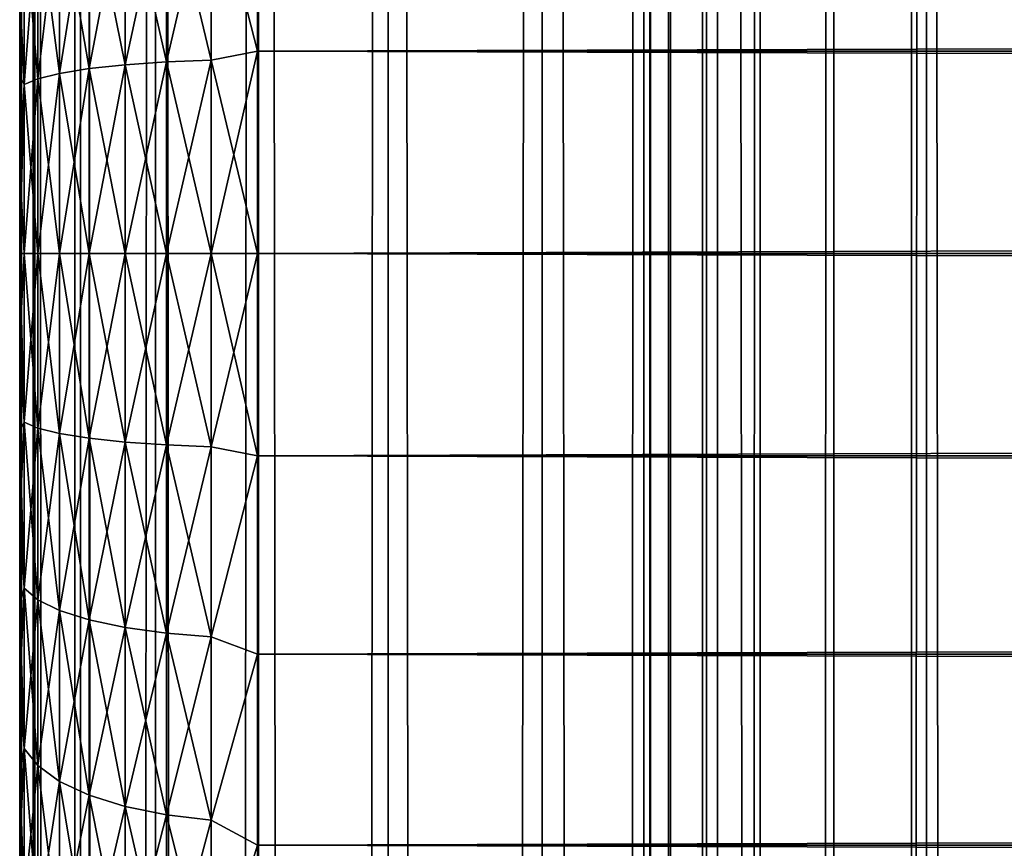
# Model space of a CAD drawing. Extents: x -265 to 265, y 0 to 1307.
# Tile 246 of 256: x -265 to -257, y 1135 to 1142. Entities that reach past the tile are written whole.
import ezdxf

# ---------------------------------------------------------------- set-up
doc = ezdxf.new("R2010")
doc.units = 0
doc.header["$LTSCALE"] = 81.481481
for name, color, linetype in [('10', 7, 'CONTINUOUS'), ('11', 7, 'CONTINUOUS'), ('12', 7, 'CONTINUOUS'), ('13', 7, 'CONTINUOUS'), ('14', 7, 'CONTINUOUS'), ('83', 7, 'CONTINUOUS'), ('84', 7, 'CONTINUOUS')]:
    doc.layers.add(name, color=color, linetype=linetype)

msp = doc.modelspace()

# ---------------------------------------------------------------- linework, layer by layer
at = {"layer": '10', "color": 7, "linetype": 'CONTINUOUS'}
for points in [[(-265, 1142.2319, 17.2399), (-265, 1141.4943, 17.1069), (-265, 1142.2319, 37.7601), (-265, 1142.2319, 17.2399)], [(-265, 1142.2319, 37.7601), (-265, 1141.4943, 17.1069), (-265, 1141.4943, 37.8931), (-265, 1142.2319, 37.7601)], [(-265, 1141.4943, 17.1069), (-265, 1140.749, 17.0267), (-265, 1141.4943, 37.8931), (-265, 1141.4943, 17.1069)], [(-265, 1141.4943, 37.8931), (-265, 1140.749, 17.0267), (-265, 1140.749, 37.9733), (-265, 1141.4943, 37.8931)], [(-265, 1140.749, 17.0267), (-265, 1140, 17), (-265, 1140.749, 37.9733), (-265, 1140.749, 17.0267)], [(-265, 1140.749, 37.9733), (-265, 1140, 17), (-265, 1140, 38), (-265, 1140.749, 37.9733)], [(-265, 1140, 38), (-265, 1140, 17), (-265, 1139.251, 17.0267), (-265, 1140, 38)], [(-265, 1139.251, 37.9733), (-265, 1140, 38), (-265, 1139.251, 17.0267), (-265, 1139.251, 37.9733)], [(-265, 1138.5057, 37.8931), (-265, 1139.251, 37.9733), (-265, 1138.5057, 17.1069), (-265, 1138.5057, 37.8931)], [(-265, 1138.5057, 17.1069), (-265, 1139.251, 37.9733), (-265, 1139.251, 17.0267), (-265, 1138.5057, 17.1069)], [(-265, 1137.7681, 37.7601), (-265, 1138.5057, 37.8931), (-265, 1137.7681, 17.2399), (-265, 1137.7681, 37.7601)], [(-265, 1137.7681, 17.2399), (-265, 1138.5057, 37.8931), (-265, 1138.5057, 17.1069), (-265, 1137.7681, 17.2399)], [(-265, 1137.0419, 37.5747), (-265, 1137.7681, 37.7601), (-265, 1137.0419, 17.4253), (-265, 1137.0419, 37.5747)], [(-265, 1137.0419, 17.4253), (-265, 1137.7681, 37.7601), (-265, 1137.7681, 17.2399), (-265, 1137.0419, 17.4253)], [(-265, 1136.3307, 37.338), (-265, 1137.0419, 37.5747), (-265, 1136.3307, 17.662), (-265, 1136.3307, 37.338)], [(-265, 1136.3307, 17.662), (-265, 1137.0419, 37.5747), (-265, 1137.0419, 17.4253), (-265, 1136.3307, 17.662)], [(-265, 1135.6382, 37.0512), (-265, 1136.3307, 37.338), (-265, 1135.6382, 17.9488), (-265, 1135.6382, 37.0512)], [(-265, 1135.6382, 17.9488), (-265, 1136.3307, 37.338), (-265, 1136.3307, 17.662), (-265, 1135.6382, 17.9488)], [(-265, 1134.9679, 36.7156), (-265, 1135.6382, 37.0512), (-265, 1134.9679, 18.2844), (-265, 1134.9679, 36.7156)], [(-265, 1134.9679, 18.2844), (-265, 1135.6382, 37.0512), (-265, 1135.6382, 17.9488), (-265, 1134.9679, 18.2844)]]:
    msp.add_3dface(points, dxfattribs=at)
at = {"layer": '11', "color": 7, "linetype": 'CONTINUOUS'}
for points in [[(-263, 1143.3725, 39.5365), (-263, 1141.7021, 39.8836), (263, 1143.3725, 39.5365), (-263, 1143.3725, 39.5365)], [(263, 1143.3725, 39.5365), (-263, 1141.7021, 39.8836), (263, 1141.7021, 39.8836), (263, 1143.3725, 39.5365)], [(-263, 1141.7021, 15.1164), (-263, 1143.3725, 15.4635), (263, 1141.7021, 15.1164), (-263, 1141.7021, 15.1164)], [(263, 1141.7021, 15.1164), (-263, 1143.3725, 15.4635), (263, 1143.3725, 15.4635), (263, 1141.7021, 15.1164)], [(-263, 1141.7021, 39.8836), (-263, 1140, 40), (263, 1141.7021, 39.8836), (-263, 1141.7021, 39.8836)], [(263, 1141.7021, 39.8836), (-263, 1140, 40), (263, 1140, 40), (263, 1141.7021, 39.8836)], [(-263, 1140, 15), (-263, 1141.7021, 15.1164), (263, 1140, 15), (-263, 1140, 15)], [(263, 1140, 15), (-263, 1141.7021, 15.1164), (263, 1141.7021, 15.1164), (263, 1140, 15)]]:
    msp.add_3dface(points, dxfattribs=at)
at = {"layer": '12', "color": 7, "linetype": 'CONTINUOUS'}
for points in [[(263, 1140, 40), (-263, 1140, 40), (-263, 1138.2979, 39.8836), (263, 1140, 40)], [(-263, 1140, 15), (263, 1140, 15), (263, 1138.2979, 15.1164), (-263, 1140, 15)], [(-263, 1138.2979, 15.1164), (-263, 1140, 15), (263, 1138.2979, 15.1164), (-263, 1138.2979, 15.1164)], [(263, 1140, 40), (-263, 1138.2979, 39.8836), (263, 1138.2979, 39.8836), (263, 1140, 40)], [(-263, 1136.6275, 15.4635), (-263, 1138.2979, 15.1164), (263, 1136.6275, 15.4635), (-263, 1136.6275, 15.4635)], [(263, 1136.6275, 15.4635), (-263, 1138.2979, 15.1164), (263, 1138.2979, 15.1164), (263, 1136.6275, 15.4635)], [(-263, 1138.2979, 39.8836), (-263, 1136.6275, 39.5365), (263, 1138.2979, 39.8836), (-263, 1138.2979, 39.8836)], [(263, 1138.2979, 39.8836), (-263, 1136.6275, 39.5365), (263, 1136.6275, 39.5365), (263, 1138.2979, 39.8836)], [(-263, 1135.02, 16.0349), (-263, 1136.6275, 15.4635), (263, 1135.02, 16.0349), (-263, 1135.02, 16.0349)], [(263, 1135.02, 16.0349), (-263, 1136.6275, 15.4635), (263, 1136.6275, 15.4635), (263, 1135.02, 16.0349)], [(-263, 1136.6275, 39.5365), (-263, 1135.02, 38.9651), (263, 1136.6275, 39.5365), (-263, 1136.6275, 39.5365)], [(263, 1136.6275, 39.5365), (-263, 1135.02, 38.9651), (263, 1135.02, 38.9651), (263, 1136.6275, 39.5365)], [(-263, 1133.5052, 16.8198), (-263, 1135.02, 16.0349), (263, 1133.5052, 16.8198), (-263, 1133.5052, 16.8198)], [(263, 1133.5052, 16.8198), (-263, 1135.02, 16.0349), (263, 1135.02, 16.0349), (263, 1133.5052, 16.8198)], [(-263, 1135.02, 38.9651), (-263, 1133.5052, 38.1802), (263, 1135.02, 38.9651), (-263, 1135.02, 38.9651)], [(263, 1135.02, 38.9651), (-263, 1133.5052, 38.1802), (263, 1133.5052, 38.1802), (263, 1135.02, 38.9651)]]:
    msp.add_3dface(points, dxfattribs=at)
at = {"layer": '13', "color": 7, "linetype": 'CONTINUOUS'}
for points in [[(-263, 1141.7021, 39.8836), (-263, 1143.3725, 39.5365), (-263.3902, 1143.2253, 39.537), (-263, 1141.7021, 39.8836)], [(-263, 1143.3725, 15.4635), (-263, 1141.7021, 15.1164), (-263.3902, 1143.2253, 15.463), (-263, 1143.3725, 15.4635)], [(-264.1118, 1141.5875, 15.4415), (-264.415, 1143.0834, 15.9926), (-264.1118, 1143.1479, 15.7519), (-264.1118, 1141.5875, 15.4415)], [(-264.415, 1143.0834, 39.0074), (-264.415, 1141.555, 39.3115), (-264.1118, 1143.1479, 39.2481), (-264.415, 1143.0834, 39.0074)], [(-264.1118, 1143.1479, 39.2481), (-264.415, 1141.555, 39.3115), (-264.1118, 1141.5875, 39.5585), (-264.1118, 1143.1479, 39.2481)], [(-263.7657, 1141.6117, 15.258), (-264.1118, 1143.1479, 15.7519), (-263.7657, 1143.1958, 15.5731), (-263.7657, 1141.6117, 15.258)], [(-264.1118, 1143.1479, 39.2481), (-264.1118, 1141.5875, 39.5585), (-263.7657, 1143.1958, 39.4269), (-264.1118, 1143.1479, 39.2481)], [(-263.7657, 1143.1958, 39.4269), (-264.1118, 1141.5875, 39.5585), (-263.7657, 1141.6117, 39.742), (-263.7657, 1143.1958, 39.4269)], [(-264.1118, 1141.5875, 15.4415), (-264.1118, 1143.1479, 15.7519), (-263.7657, 1141.6117, 15.258), (-264.1118, 1141.5875, 15.4415)], [(-263.3902, 1141.6266, 15.145), (-263.7657, 1143.1958, 15.5731), (-263.3902, 1143.2253, 15.463), (-263.3902, 1141.6266, 15.145)], [(-263.7657, 1143.1958, 39.4269), (-263.7657, 1141.6117, 39.742), (-263.3902, 1143.2253, 39.537), (-263.7657, 1143.1958, 39.4269)], [(-263.3902, 1143.2253, 39.537), (-263.7657, 1141.6117, 39.742), (-263.3902, 1141.6266, 39.855), (-263.3902, 1143.2253, 39.537)], [(-263.7657, 1141.6117, 15.258), (-263.7657, 1143.1958, 15.5731), (-263.3902, 1141.6266, 15.145), (-263.7657, 1141.6117, 15.258)], [(-263, 1141.7021, 39.8836), (-263.3902, 1143.2253, 39.537), (-263.3902, 1141.6266, 39.855), (-263, 1141.7021, 39.8836)], [(-263, 1141.7021, 15.1164), (-263.3902, 1141.6266, 15.145), (-263.3902, 1143.2253, 15.463), (-263, 1141.7021, 15.1164)], [(-264.415, 1141.555, 15.6885), (-264.6638, 1143.0048, 16.2858), (-264.415, 1143.0834, 15.9926), (-264.415, 1141.555, 15.6885)], [(-264.6638, 1143.0048, 38.7142), (-264.6638, 1141.5154, 39.0105), (-264.415, 1143.0834, 39.0074), (-264.6638, 1143.0048, 38.7142)], [(-264.415, 1143.0834, 39.0074), (-264.6638, 1141.5154, 39.0105), (-264.415, 1141.555, 39.3115), (-264.415, 1143.0834, 39.0074)], [(-264.415, 1141.555, 15.6885), (-264.415, 1143.0834, 15.9926), (-264.1118, 1141.5875, 15.4415), (-264.415, 1141.555, 15.6885)], [(-264.6638, 1141.5154, 15.9895), (-264.8485, 1142.9152, 16.6202), (-264.6638, 1143.0048, 16.2858), (-264.6638, 1141.5154, 15.9895)], [(-264.8485, 1142.9152, 38.3798), (-264.8485, 1141.4702, 38.6672), (-264.6638, 1143.0048, 38.7142), (-264.8485, 1142.9152, 38.3798)], [(-264.6638, 1143.0048, 38.7142), (-264.8485, 1141.4702, 38.6672), (-264.6638, 1141.5154, 39.0105), (-264.6638, 1143.0048, 38.7142)], [(-264.6638, 1141.5154, 15.9895), (-264.6638, 1143.0048, 16.2858), (-264.415, 1141.555, 15.6885), (-264.6638, 1141.5154, 15.9895)], [(-264.8485, 1141.4702, 16.3328), (-264.962, 1142.818, 16.9831), (-264.8485, 1142.9152, 16.6202), (-264.8485, 1141.4702, 16.3328)], [(-264.962, 1142.818, 38.0169), (-264.962, 1141.4212, 38.2947), (-264.8485, 1142.9152, 38.3798), (-264.962, 1142.818, 38.0169)], [(-264.8485, 1142.9152, 38.3798), (-264.962, 1141.4212, 38.2947), (-264.8485, 1141.4702, 38.6672), (-264.8485, 1142.9152, 38.3798)], [(-264.8485, 1141.4702, 16.3328), (-264.8485, 1142.9152, 16.6202), (-264.6638, 1141.5154, 15.9895), (-264.8485, 1141.4702, 16.3328)], [(-264.962, 1141.4212, 16.7053), (-265, 1142.2319, 17.2399), (-264.962, 1142.818, 16.9831), (-264.962, 1141.4212, 16.7053)], [(-265, 1142.2319, 37.7601), (-265, 1141.4943, 37.8931), (-264.962, 1142.818, 38.0169), (-265, 1142.2319, 37.7601)], [(-264.962, 1142.818, 38.0169), (-265, 1141.4943, 37.8931), (-264.962, 1141.4212, 38.2947), (-264.962, 1142.818, 38.0169)], [(-264.962, 1141.4212, 16.7053), (-264.962, 1142.818, 16.9831), (-264.8485, 1141.4702, 16.3328), (-264.962, 1141.4212, 16.7053)], [(-265, 1141.4943, 17.1069), (-265, 1142.2319, 17.2399), (-264.962, 1141.4212, 16.7053), (-265, 1141.4943, 17.1069)], [(-263, 1140, 40), (-263, 1141.7021, 39.8836), (-263.3902, 1140, 39.9616), (-263, 1140, 40)], [(-263.3902, 1140, 39.9616), (-263, 1141.7021, 39.8836), (-263.3902, 1141.6266, 39.855), (-263.3902, 1140, 39.9616)], [(-263, 1141.7021, 15.1164), (-263, 1140, 15), (-263.3902, 1141.6266, 15.145), (-263, 1141.7021, 15.1164)], [(-264.415, 1140, 39.4134), (-264.1118, 1140, 39.6625), (-264.1118, 1141.5875, 39.5585), (-264.415, 1140, 39.4134)], [(-264.415, 1141.555, 39.3115), (-264.415, 1140, 39.4134), (-264.1118, 1141.5875, 39.5585), (-264.415, 1141.555, 39.3115)], [(-264.1118, 1140, 15.3375), (-264.415, 1141.555, 15.6885), (-264.1118, 1141.5875, 15.4415), (-264.1118, 1140, 15.3375)], [(-264.1118, 1140, 39.6625), (-263.7657, 1140, 39.8476), (-263.7657, 1141.6117, 39.742), (-264.1118, 1140, 39.6625)], [(-264.1118, 1141.5875, 39.5585), (-264.1118, 1140, 39.6625), (-263.7657, 1141.6117, 39.742), (-264.1118, 1141.5875, 39.5585)], [(-263.7657, 1140, 15.1524), (-264.1118, 1141.5875, 15.4415), (-263.7657, 1141.6117, 15.258), (-263.7657, 1140, 15.1524)], [(-263.7657, 1140, 15.1524), (-264.1118, 1140, 15.3375), (-264.1118, 1141.5875, 15.4415), (-263.7657, 1140, 15.1524)], [(-263.7657, 1140, 39.8476), (-263.3902, 1140, 39.9616), (-263.3902, 1141.6266, 39.855), (-263.7657, 1140, 39.8476)], [(-263.7657, 1141.6117, 39.742), (-263.7657, 1140, 39.8476), (-263.3902, 1141.6266, 39.855), (-263.7657, 1141.6117, 39.742)], [(-263.3902, 1140, 15.0384), (-263.7657, 1141.6117, 15.258), (-263.3902, 1141.6266, 15.145), (-263.3902, 1140, 15.0384)], [(-263.3902, 1140, 15.0384), (-263.7657, 1140, 15.1524), (-263.7657, 1141.6117, 15.258), (-263.3902, 1140, 15.0384)], [(-263, 1140, 15), (-263.3902, 1140, 15.0384), (-263.3902, 1141.6266, 15.145), (-263, 1140, 15)], [(-265, 1140.749, 17.0267), (-265, 1141.4943, 17.1069), (-264.962, 1141.4212, 16.7053), (-265, 1140.749, 17.0267)], [(-265, 1141.4943, 37.8931), (-265, 1140.749, 37.9733), (-264.962, 1141.4212, 38.2947), (-265, 1141.4943, 37.8931)], [(-264.8485, 1140, 38.7636), (-264.6638, 1140, 39.1098), (-264.6638, 1141.5154, 39.0105), (-264.8485, 1140, 38.7636)], [(-264.8485, 1141.4702, 38.6672), (-264.8485, 1140, 38.7636), (-264.6638, 1141.5154, 39.0105), (-264.8485, 1141.4702, 38.6672)], [(-264.6638, 1140, 15.8902), (-264.8485, 1141.4702, 16.3328), (-264.6638, 1141.5154, 15.9895), (-264.6638, 1140, 15.8902)], [(-264.6638, 1140, 39.1098), (-264.415, 1140, 39.4134), (-264.415, 1141.555, 39.3115), (-264.6638, 1140, 39.1098)], [(-264.6638, 1141.5154, 39.0105), (-264.6638, 1140, 39.1098), (-264.415, 1141.555, 39.3115), (-264.6638, 1141.5154, 39.0105)], [(-264.415, 1140, 15.5866), (-264.6638, 1141.5154, 15.9895), (-264.415, 1141.555, 15.6885), (-264.415, 1140, 15.5866)], [(-264.415, 1140, 15.5866), (-264.6638, 1140, 15.8902), (-264.6638, 1141.5154, 15.9895), (-264.415, 1140, 15.5866)], [(-264.1118, 1140, 15.3375), (-264.415, 1140, 15.5866), (-264.415, 1141.555, 15.6885), (-264.1118, 1140, 15.3375)], [(-264.962, 1140, 16.6121), (-265, 1140.749, 17.0267), (-264.962, 1141.4212, 16.7053), (-264.962, 1140, 16.6121)], [(-265, 1140.749, 37.9733), (-265, 1140, 38), (-264.962, 1141.4212, 38.2947), (-265, 1140.749, 37.9733)], [(-265, 1140, 38), (-264.962, 1140, 38.3879), (-264.962, 1141.4212, 38.2947), (-265, 1140, 38)], [(-264.962, 1140, 38.3879), (-264.8485, 1140, 38.7636), (-264.8485, 1141.4702, 38.6672), (-264.962, 1140, 38.3879)], [(-264.962, 1141.4212, 38.2947), (-264.962, 1140, 38.3879), (-264.8485, 1141.4702, 38.6672), (-264.962, 1141.4212, 38.2947)], [(-264.8485, 1140, 16.2364), (-264.962, 1141.4212, 16.7053), (-264.8485, 1141.4702, 16.3328), (-264.8485, 1140, 16.2364)], [(-264.8485, 1140, 16.2364), (-264.962, 1140, 16.6121), (-264.962, 1141.4212, 16.7053), (-264.8485, 1140, 16.2364)], [(-264.6638, 1140, 15.8902), (-264.8485, 1140, 16.2364), (-264.8485, 1141.4702, 16.3328), (-264.6638, 1140, 15.8902)], [(-265, 1140, 17), (-265, 1140.749, 17.0267), (-264.962, 1140, 16.6121), (-265, 1140, 17)]]:
    msp.add_3dface(points, dxfattribs=at)
at = {"layer": '14', "color": 7, "linetype": 'CONTINUOUS'}
for points in [[(-265, 1139.251, 17.0267), (-265, 1140, 17), (-264.962, 1138.5788, 16.7053), (-265, 1139.251, 17.0267)], [(-264.962, 1138.5788, 16.7053), (-265, 1140, 17), (-264.962, 1140, 16.6121), (-264.962, 1138.5788, 16.7053)], [(-265, 1140, 38), (-265, 1139.251, 37.9733), (-264.962, 1140, 38.3879), (-265, 1140, 38)], [(-264.962, 1140, 38.3879), (-265, 1139.251, 37.9733), (-264.962, 1138.5788, 38.2947), (-264.962, 1140, 38.3879)], [(-264.962, 1140, 38.3879), (-264.962, 1138.5788, 38.2947), (-264.8485, 1140, 38.7636), (-264.962, 1140, 38.3879)], [(-264.8485, 1140, 38.7636), (-264.962, 1138.5788, 38.2947), (-264.8485, 1138.5298, 38.6672), (-264.8485, 1140, 38.7636)], [(-264.962, 1138.5788, 16.7053), (-264.962, 1140, 16.6121), (-264.8485, 1138.5298, 16.3328), (-264.962, 1138.5788, 16.7053)], [(-264.8485, 1138.5298, 16.3328), (-264.962, 1140, 16.6121), (-264.8485, 1140, 16.2364), (-264.8485, 1138.5298, 16.3328)], [(-264.8485, 1140, 38.7636), (-264.8485, 1138.5298, 38.6672), (-264.6638, 1140, 39.1098), (-264.8485, 1140, 38.7636)], [(-264.6638, 1140, 39.1098), (-264.8485, 1138.5298, 38.6672), (-264.6638, 1138.4846, 39.0105), (-264.6638, 1140, 39.1098)], [(-264.8485, 1138.5298, 16.3328), (-264.8485, 1140, 16.2364), (-264.6638, 1138.4846, 15.9895), (-264.8485, 1138.5298, 16.3328)], [(-264.6638, 1138.4846, 15.9895), (-264.8485, 1140, 16.2364), (-264.6638, 1140, 15.8902), (-264.6638, 1138.4846, 15.9895)], [(-264.6638, 1140, 39.1098), (-264.6638, 1138.4846, 39.0105), (-264.415, 1140, 39.4134), (-264.6638, 1140, 39.1098)], [(-264.415, 1140, 39.4134), (-264.6638, 1138.4846, 39.0105), (-264.415, 1138.445, 39.3115), (-264.415, 1140, 39.4134)], [(-264.6638, 1138.4846, 15.9895), (-264.6638, 1140, 15.8902), (-264.415, 1138.445, 15.6885), (-264.6638, 1138.4846, 15.9895)], [(-264.415, 1138.445, 15.6885), (-264.6638, 1140, 15.8902), (-264.415, 1140, 15.5866), (-264.415, 1138.445, 15.6885)], [(-264.415, 1140, 39.4134), (-264.415, 1138.445, 39.3115), (-264.1118, 1140, 39.6625), (-264.415, 1140, 39.4134)], [(-264.1118, 1140, 39.6625), (-264.415, 1138.445, 39.3115), (-264.1118, 1138.4125, 39.5585), (-264.1118, 1140, 39.6625)], [(-264.415, 1138.445, 15.6885), (-264.415, 1140, 15.5866), (-264.1118, 1138.4125, 15.4415), (-264.415, 1138.445, 15.6885)], [(-264.1118, 1138.4125, 15.4415), (-264.415, 1140, 15.5866), (-264.1118, 1140, 15.3375), (-264.1118, 1138.4125, 15.4415)], [(-264.1118, 1140, 39.6625), (-264.1118, 1138.4125, 39.5585), (-263.7657, 1140, 39.8476), (-264.1118, 1140, 39.6625)], [(-263.7657, 1140, 39.8476), (-264.1118, 1138.4125, 39.5585), (-263.7657, 1138.3883, 39.742), (-263.7657, 1140, 39.8476)], [(-264.1118, 1138.4125, 15.4415), (-264.1118, 1140, 15.3375), (-263.7657, 1138.3883, 15.258), (-264.1118, 1138.4125, 15.4415)], [(-263.7657, 1138.3883, 15.258), (-264.1118, 1140, 15.3375), (-263.7657, 1140, 15.1524), (-263.7657, 1138.3883, 15.258)], [(-263.7657, 1140, 39.8476), (-263.7657, 1138.3883, 39.742), (-263.3902, 1140, 39.9616), (-263.7657, 1140, 39.8476)], [(-263.3902, 1140, 39.9616), (-263.7657, 1138.3883, 39.742), (-263.3902, 1138.3734, 39.855), (-263.3902, 1140, 39.9616)], [(-263.7657, 1138.3883, 15.258), (-263.7657, 1140, 15.1524), (-263.3902, 1138.3734, 15.145), (-263.7657, 1138.3883, 15.258)], [(-263.3902, 1138.3734, 15.145), (-263.7657, 1140, 15.1524), (-263.3902, 1140, 15.0384), (-263.3902, 1138.3734, 15.145)], [(-263, 1138.2979, 39.8836), (-263, 1140, 40), (-263.3902, 1138.3734, 39.855), (-263, 1138.2979, 39.8836)], [(-263, 1140, 40), (-263.3902, 1140, 39.9616), (-263.3902, 1138.3734, 39.855), (-263, 1140, 40)], [(-263, 1140, 15), (-263, 1138.2979, 15.1164), (-263.3902, 1140, 15.0384), (-263, 1140, 15)], [(-263, 1138.2979, 15.1164), (-263.3902, 1138.3734, 15.145), (-263.3902, 1140, 15.0384), (-263, 1138.2979, 15.1164)], [(-265, 1139.251, 37.9733), (-265, 1138.5057, 37.8931), (-264.962, 1138.5788, 38.2947), (-265, 1139.251, 37.9733)], [(-265, 1138.5057, 17.1069), (-265, 1139.251, 17.0267), (-264.962, 1138.5788, 16.7053), (-265, 1138.5057, 17.1069)], [(-265, 1138.5057, 37.8931), (-265, 1137.7681, 37.7601), (-264.962, 1138.5788, 38.2947), (-265, 1138.5057, 37.8931)], [(-264.962, 1138.5788, 38.2947), (-265, 1137.7681, 37.7601), (-264.962, 1137.182, 38.0169), (-264.962, 1138.5788, 38.2947)], [(-264.962, 1137.182, 16.9831), (-265, 1138.5057, 17.1069), (-264.962, 1138.5788, 16.7053), (-264.962, 1137.182, 16.9831)], [(-264.962, 1138.5788, 38.2947), (-264.962, 1137.182, 38.0169), (-264.8485, 1138.5298, 38.6672), (-264.962, 1138.5788, 38.2947)], [(-264.962, 1137.182, 16.9831), (-264.962, 1138.5788, 16.7053), (-264.8485, 1137.0848, 16.6202), (-264.962, 1137.182, 16.9831)], [(-264.8485, 1137.0848, 16.6202), (-264.962, 1138.5788, 16.7053), (-264.8485, 1138.5298, 16.3328), (-264.8485, 1137.0848, 16.6202)], [(-264.8485, 1138.5298, 38.6672), (-264.962, 1137.182, 38.0169), (-264.8485, 1137.0848, 38.3798), (-264.8485, 1138.5298, 38.6672)], [(-264.8485, 1138.5298, 38.6672), (-264.8485, 1137.0848, 38.3798), (-264.6638, 1138.4846, 39.0105), (-264.8485, 1138.5298, 38.6672)], [(-264.8485, 1137.0848, 16.6202), (-264.8485, 1138.5298, 16.3328), (-264.6638, 1136.9952, 16.2858), (-264.8485, 1137.0848, 16.6202)], [(-264.6638, 1136.9952, 16.2858), (-264.8485, 1138.5298, 16.3328), (-264.6638, 1138.4846, 15.9895), (-264.6638, 1136.9952, 16.2858)], [(-265, 1137.7681, 17.2399), (-265, 1138.5057, 17.1069), (-264.962, 1137.182, 16.9831), (-265, 1137.7681, 17.2399)], [(-264.6638, 1138.4846, 39.0105), (-264.8485, 1137.0848, 38.3798), (-264.6638, 1136.9952, 38.7142), (-264.6638, 1138.4846, 39.0105)], [(-264.6638, 1138.4846, 39.0105), (-264.6638, 1136.9952, 38.7142), (-264.415, 1138.445, 39.3115), (-264.6638, 1138.4846, 39.0105)], [(-264.6638, 1136.9952, 16.2858), (-264.6638, 1138.4846, 15.9895), (-264.415, 1136.9166, 15.9926), (-264.6638, 1136.9952, 16.2858)], [(-264.415, 1136.9166, 15.9926), (-264.6638, 1138.4846, 15.9895), (-264.415, 1138.445, 15.6885), (-264.415, 1136.9166, 15.9926)], [(-264.415, 1138.445, 39.3115), (-264.6638, 1136.9952, 38.7142), (-264.415, 1136.9166, 39.0074), (-264.415, 1138.445, 39.3115)], [(-264.415, 1138.445, 39.3115), (-264.415, 1136.9166, 39.0074), (-264.1118, 1138.4125, 39.5585), (-264.415, 1138.445, 39.3115)], [(-264.415, 1136.9166, 15.9926), (-264.415, 1138.445, 15.6885), (-264.1118, 1136.8521, 15.7519), (-264.415, 1136.9166, 15.9926)], [(-264.1118, 1136.8521, 15.7519), (-264.415, 1138.445, 15.6885), (-264.1118, 1138.4125, 15.4415), (-264.1118, 1136.8521, 15.7519)], [(-264.1118, 1138.4125, 39.5585), (-264.415, 1136.9166, 39.0074), (-264.1118, 1136.8521, 39.2481), (-264.1118, 1138.4125, 39.5585)], [(-264.1118, 1138.4125, 39.5585), (-264.1118, 1136.8521, 39.2481), (-263.7657, 1138.3883, 39.742), (-264.1118, 1138.4125, 39.5585)], [(-264.1118, 1136.8521, 15.7519), (-264.1118, 1138.4125, 15.4415), (-263.7657, 1136.8042, 15.5731), (-264.1118, 1136.8521, 15.7519)], [(-263.7657, 1136.8042, 15.5731), (-264.1118, 1138.4125, 15.4415), (-263.7657, 1138.3883, 15.258), (-263.7657, 1136.8042, 15.5731)], [(-263.7657, 1138.3883, 39.742), (-264.1118, 1136.8521, 39.2481), (-263.7657, 1136.8042, 39.4269), (-263.7657, 1138.3883, 39.742)], [(-263.7657, 1138.3883, 39.742), (-263.7657, 1136.8042, 39.4269), (-263.3902, 1138.3734, 39.855), (-263.7657, 1138.3883, 39.742)], [(-263.7657, 1136.8042, 15.5731), (-263.7657, 1138.3883, 15.258), (-263.3902, 1136.7747, 15.463), (-263.7657, 1136.8042, 15.5731)], [(-263.3902, 1136.7747, 15.463), (-263.7657, 1138.3883, 15.258), (-263.3902, 1138.3734, 15.145), (-263.3902, 1136.7747, 15.463)], [(-263.3902, 1138.3734, 39.855), (-263.7657, 1136.8042, 39.4269), (-263.3902, 1136.7747, 39.537), (-263.3902, 1138.3734, 39.855)], [(-263, 1138.2979, 15.1164), (-263.3902, 1136.7747, 15.463), (-263.3902, 1138.3734, 15.145), (-263, 1138.2979, 15.1164)], [(-263, 1138.2979, 39.8836), (-263.3902, 1138.3734, 39.855), (-263.3902, 1136.7747, 39.537), (-263, 1138.2979, 39.8836)], [(-263, 1138.2979, 15.1164), (-263, 1136.6275, 15.4635), (-263.3902, 1136.7747, 15.463), (-263, 1138.2979, 15.1164)], [(-263, 1136.6275, 39.5365), (-263, 1138.2979, 39.8836), (-263.3902, 1136.7747, 39.537), (-263, 1136.6275, 39.5365)], [(-265, 1137.7681, 37.7601), (-265, 1137.0419, 37.5747), (-264.962, 1137.182, 38.0169), (-265, 1137.7681, 37.7601)], [(-265, 1137.0419, 17.4253), (-265, 1137.7681, 17.2399), (-264.962, 1137.182, 16.9831), (-265, 1137.0419, 17.4253)], [(-265, 1137.0419, 37.5747), (-265, 1136.3307, 37.338), (-264.962, 1137.182, 38.0169), (-265, 1137.0419, 37.5747)], [(-264.962, 1137.182, 38.0169), (-265, 1136.3307, 37.338), (-264.962, 1135.8334, 37.5591), (-264.962, 1137.182, 38.0169)], [(-264.962, 1135.8334, 17.4409), (-265, 1137.0419, 17.4253), (-264.962, 1137.182, 16.9831), (-264.962, 1135.8334, 17.4409)], [(-264.962, 1137.182, 38.0169), (-264.962, 1135.8334, 37.5591), (-264.8485, 1137.0848, 38.3798), (-264.962, 1137.182, 38.0169)], [(-264.962, 1135.8334, 17.4409), (-264.962, 1137.182, 16.9831), (-264.8485, 1135.6896, 17.0938), (-264.962, 1135.8334, 17.4409)], [(-264.8485, 1135.6896, 17.0938), (-264.962, 1137.182, 16.9831), (-264.8485, 1137.0848, 16.6202), (-264.8485, 1135.6896, 17.0938)], [(-265, 1136.3307, 17.662), (-265, 1137.0419, 17.4253), (-264.962, 1135.8334, 17.4409), (-265, 1136.3307, 17.662)], [(-264.8485, 1137.0848, 38.3798), (-264.962, 1135.8334, 37.5591), (-264.8485, 1135.6896, 37.9062), (-264.8485, 1137.0848, 38.3798)], [(-264.8485, 1137.0848, 38.3798), (-264.8485, 1135.6896, 37.9062), (-264.6638, 1136.9952, 38.7142), (-264.8485, 1137.0848, 38.3798)], [(-264.8485, 1135.6896, 17.0938), (-264.8485, 1137.0848, 16.6202), (-264.6638, 1135.5571, 16.7739), (-264.8485, 1135.6896, 17.0938)], [(-264.6638, 1135.5571, 16.7739), (-264.8485, 1137.0848, 16.6202), (-264.6638, 1136.9952, 16.2858), (-264.6638, 1135.5571, 16.7739)], [(-264.6638, 1136.9952, 38.7142), (-264.8485, 1135.6896, 37.9062), (-264.6638, 1135.5571, 38.2261), (-264.6638, 1136.9952, 38.7142)], [(-264.6638, 1136.9952, 38.7142), (-264.6638, 1135.5571, 38.2261), (-264.415, 1136.9166, 39.0074), (-264.6638, 1136.9952, 38.7142)], [(-264.6638, 1135.5571, 16.7739), (-264.6638, 1136.9952, 16.2858), (-264.415, 1135.4409, 16.4935), (-264.6638, 1135.5571, 16.7739)], [(-264.415, 1135.4409, 16.4935), (-264.6638, 1136.9952, 16.2858), (-264.415, 1136.9166, 15.9926), (-264.415, 1135.4409, 16.4935)], [(-264.415, 1136.9166, 39.0074), (-264.6638, 1135.5571, 38.2261), (-264.415, 1135.4409, 38.5065), (-264.415, 1136.9166, 39.0074)], [(-264.415, 1136.9166, 39.0074), (-264.415, 1135.4409, 38.5065), (-264.1118, 1136.8521, 39.2481), (-264.415, 1136.9166, 39.0074)], [(-264.415, 1135.4409, 16.4935), (-264.415, 1136.9166, 15.9926), (-264.1118, 1135.3456, 16.2633), (-264.415, 1135.4409, 16.4935)], [(-264.1118, 1135.3456, 16.2633), (-264.415, 1136.9166, 15.9926), (-264.1118, 1136.8521, 15.7519), (-264.1118, 1135.3456, 16.2633)], [(-264.1118, 1136.8521, 39.2481), (-264.415, 1135.4409, 38.5065), (-264.1118, 1135.3456, 38.7367), (-264.1118, 1136.8521, 39.2481)], [(-264.1118, 1136.8521, 39.2481), (-264.1118, 1135.3456, 38.7367), (-263.7657, 1136.8042, 39.4269), (-264.1118, 1136.8521, 39.2481)], [(-264.1118, 1135.3456, 16.2633), (-264.1118, 1136.8521, 15.7519), (-263.7657, 1135.2748, 16.0923), (-264.1118, 1135.3456, 16.2633)], [(-263.7657, 1135.2748, 16.0923), (-264.1118, 1136.8521, 15.7519), (-263.7657, 1136.8042, 15.5731), (-263.7657, 1135.2748, 16.0923)], [(-263.7657, 1136.8042, 39.4269), (-264.1118, 1135.3456, 38.7367), (-263.7657, 1135.2748, 38.9077), (-263.7657, 1136.8042, 39.4269)], [(-263.7657, 1136.8042, 39.4269), (-263.7657, 1135.2748, 38.9077), (-263.3902, 1136.7747, 39.537), (-263.7657, 1136.8042, 39.4269)], [(-263.7657, 1135.2748, 16.0923), (-263.7657, 1136.8042, 15.5731), (-263.3902, 1135.2312, 15.987), (-263.7657, 1135.2748, 16.0923)], [(-263.3902, 1135.2312, 15.987), (-263.7657, 1136.8042, 15.5731), (-263.3902, 1136.7747, 15.463), (-263.3902, 1135.2312, 15.987)], [(-263.3902, 1136.7747, 39.537), (-263.7657, 1135.2748, 38.9077), (-263.3902, 1135.2312, 39.013), (-263.3902, 1136.7747, 39.537)], [(-263, 1136.6275, 15.4635), (-263.3902, 1135.2312, 15.987), (-263.3902, 1136.7747, 15.463), (-263, 1136.6275, 15.4635)], [(-263, 1136.6275, 39.5365), (-263.3902, 1136.7747, 39.537), (-263.3902, 1135.2312, 39.013), (-263, 1136.6275, 39.5365)], [(-263, 1136.6275, 15.4635), (-263, 1135.02, 16.0349), (-263.3902, 1135.2312, 15.987), (-263, 1136.6275, 15.4635)], [(-263, 1135.02, 38.9651), (-263, 1136.6275, 39.5365), (-263.3902, 1135.2312, 39.013), (-263, 1135.02, 38.9651)], [(-265, 1136.3307, 37.338), (-265, 1135.6382, 37.0512), (-264.962, 1135.8334, 37.5591), (-265, 1136.3307, 37.338)], [(-265, 1135.6382, 17.9488), (-265, 1136.3307, 17.662), (-264.962, 1135.8334, 17.4409), (-265, 1135.6382, 17.9488)], [(-265, 1135.6382, 37.0512), (-265, 1134.9679, 36.7156), (-264.962, 1135.8334, 37.5591), (-265, 1135.6382, 37.0512)], [(-264.962, 1135.8334, 37.5591), (-265, 1134.9679, 36.7156), (-264.962, 1134.5561, 36.9292), (-264.962, 1135.8334, 37.5591)], [(-264.962, 1134.5561, 18.0708), (-265, 1135.6382, 17.9488), (-264.962, 1135.8334, 17.4409), (-264.962, 1134.5561, 18.0708)], [(-264.962, 1135.8334, 37.5591), (-264.962, 1134.5561, 36.9292), (-264.8485, 1135.6896, 37.9062), (-264.962, 1135.8334, 37.5591)], [(-264.962, 1134.5561, 18.0708), (-264.962, 1135.8334, 17.4409), (-264.8485, 1134.3682, 17.7455), (-264.962, 1134.5561, 18.0708)], [(-264.8485, 1134.3682, 17.7455), (-264.962, 1135.8334, 17.4409), (-264.8485, 1135.6896, 17.0938), (-264.8485, 1134.3682, 17.7455)], [(-265, 1134.9679, 18.2844), (-265, 1135.6382, 17.9488), (-264.962, 1134.5561, 18.0708), (-265, 1134.9679, 18.2844)], [(-264.8485, 1135.6896, 37.9062), (-264.962, 1134.5561, 36.9292), (-264.8485, 1134.3682, 37.2545), (-264.8485, 1135.6896, 37.9062)], [(-264.8485, 1135.6896, 37.9062), (-264.8485, 1134.3682, 37.2545), (-264.6638, 1135.5571, 38.2261), (-264.8485, 1135.6896, 37.9062)], [(-264.8485, 1134.3682, 17.7455), (-264.8485, 1135.6896, 17.0938), (-264.6638, 1134.1951, 17.4456), (-264.8485, 1134.3682, 17.7455)], [(-264.6638, 1134.1951, 17.4456), (-264.8485, 1135.6896, 17.0938), (-264.6638, 1135.5571, 16.7739), (-264.6638, 1134.1951, 17.4456)], [(-264.6638, 1135.5571, 38.2261), (-264.8485, 1134.3682, 37.2545), (-264.6638, 1134.1951, 37.5544), (-264.6638, 1135.5571, 38.2261)], [(-264.6638, 1135.5571, 38.2261), (-264.6638, 1134.1951, 37.5544), (-264.415, 1135.4409, 38.5065), (-264.6638, 1135.5571, 38.2261)], [(-264.6638, 1134.1951, 17.4456), (-264.6638, 1135.5571, 16.7739), (-264.415, 1134.0433, 17.1827), (-264.6638, 1134.1951, 17.4456)], [(-264.415, 1134.0433, 17.1827), (-264.6638, 1135.5571, 16.7739), (-264.415, 1135.4409, 16.4935), (-264.415, 1134.0433, 17.1827)], [(-264.415, 1135.4409, 38.5065), (-264.6638, 1134.1951, 37.5544), (-264.415, 1134.0433, 37.8173), (-264.415, 1135.4409, 38.5065)], [(-264.415, 1135.4409, 38.5065), (-264.415, 1134.0433, 37.8173), (-264.1118, 1135.3456, 38.7367), (-264.415, 1135.4409, 38.5065)], [(-264.415, 1134.0433, 17.1827), (-264.415, 1135.4409, 16.4935), (-264.1118, 1133.9187, 16.967), (-264.415, 1134.0433, 17.1827)], [(-264.1118, 1133.9187, 16.967), (-264.415, 1135.4409, 16.4935), (-264.1118, 1135.3456, 16.2633), (-264.1118, 1133.9187, 16.967)], [(-264.1118, 1135.3456, 38.7367), (-264.415, 1134.0433, 37.8173), (-264.1118, 1133.9187, 38.033), (-264.1118, 1135.3456, 38.7367)], [(-264.1118, 1135.3456, 38.7367), (-264.1118, 1133.9187, 38.033), (-263.7657, 1135.2748, 38.9077), (-264.1118, 1135.3456, 38.7367)], [(-264.1118, 1133.9187, 16.967), (-264.1118, 1135.3456, 16.2633), (-263.7657, 1133.8262, 16.8067), (-264.1118, 1133.9187, 16.967)], [(-263.7657, 1133.8262, 16.8067), (-264.1118, 1135.3456, 16.2633), (-263.7657, 1135.2748, 16.0923), (-263.7657, 1133.8262, 16.8067)], [(-263.7657, 1135.2748, 38.9077), (-264.1118, 1133.9187, 38.033), (-263.7657, 1133.8262, 38.1933), (-263.7657, 1135.2748, 38.9077)], [(-263.7657, 1135.2748, 38.9077), (-263.7657, 1133.8262, 38.1933), (-263.3902, 1135.2312, 39.013), (-263.7657, 1135.2748, 38.9077)], [(-263.7657, 1133.8262, 16.8067), (-263.7657, 1135.2748, 16.0923), (-263.3902, 1133.7692, 16.708), (-263.7657, 1133.8262, 16.8067)], [(-263.3902, 1133.7692, 16.708), (-263.7657, 1135.2748, 16.0923), (-263.3902, 1135.2312, 15.987), (-263.3902, 1133.7692, 16.708)], [(-263.3902, 1135.2312, 39.013), (-263.7657, 1133.8262, 38.1933), (-263.3902, 1133.7692, 38.292), (-263.3902, 1135.2312, 39.013)], [(-263, 1135.02, 16.0349), (-263.3902, 1133.7692, 16.708), (-263.3902, 1135.2312, 15.987), (-263, 1135.02, 16.0349)], [(-263, 1135.02, 38.9651), (-263.3902, 1135.2312, 39.013), (-263.3902, 1133.7692, 38.292), (-263, 1135.02, 38.9651)], [(-263, 1135.02, 16.0349), (-263, 1133.5052, 16.8198), (-263.3902, 1133.7692, 16.708), (-263, 1135.02, 16.0349)], [(-263, 1133.5052, 38.1802), (-263, 1135.02, 38.9651), (-263.3902, 1133.7692, 38.292), (-263, 1133.5052, 38.1802)]]:
    msp.add_3dface(points, dxfattribs=at)
at = {"layer": '83', "color": 7, "linetype": 'CONTINUOUS'}
for points in [[(-265, 1), (-264.8717, 1, 1.9579), (-265, 1299), (-265, 1)], [(-265, 1299), (-264.8717, 1, 1.9579), (-264.8717, 1299, 1.9579), (-265, 1299)], [(-264.8717, 1, 1.9579), (-264.4889, 1, 3.8823), (-264.8717, 1299, 1.9579), (-264.8717, 1, 1.9579)], [(-264.8717, 1299, 1.9579), (-264.4889, 1, 3.8823), (-264.4889, 1299, 3.8823), (-264.8717, 1299, 1.9579)], [(-264.4889, 1, 3.8823), (-263.8582, 1, 5.7403), (-264.4889, 1299, 3.8823), (-264.4889, 1, 3.8823)], [(-264.4889, 1299, 3.8823), (-263.8582, 1, 5.7403), (-263.8582, 1299, 5.7403), (-264.4889, 1299, 3.8823)], [(-263.8582, 1, 5.7403), (-262.9904, 1, 7.5), (-263.8582, 1299, 5.7403), (-263.8582, 1, 5.7403)], [(-263.8582, 1299, 5.7403), (-262.9904, 1, 7.5), (-262.9904, 1299, 7.5), (-263.8582, 1299, 5.7403)], [(-262.9904, 1, 7.5), (-261.9003, 1, 9.1314), (-262.9904, 1299, 7.5), (-262.9904, 1, 7.5)], [(-262.9904, 1299, 7.5), (-261.9003, 1, 9.1314), (-261.9003, 1299, 9.1314), (-262.9904, 1299, 7.5)], [(-261.9003, 1, 9.1314), (-260.6066, 1, 10.6066), (-261.9003, 1299, 9.1314), (-261.9003, 1, 9.1314)], [(-261.9003, 1299, 9.1314), (-260.6066, 1, 10.6066), (-260.6066, 1299, 10.6066), (-261.9003, 1299, 9.1314)], [(-260.6066, 1, 10.6066), (-259.1314, 1, 11.9003), (-260.6066, 1299, 10.6066), (-260.6066, 1, 10.6066)], [(-260.6066, 1299, 10.6066), (-259.1314, 1, 11.9003), (-259.1314, 1299, 11.9003), (-260.6066, 1299, 10.6066)], [(-259.1314, 1, 11.9003), (-257.5, 1, 12.9904), (-259.1314, 1299, 11.9003), (-259.1314, 1, 11.9003)], [(-259.1314, 1299, 11.9003), (-257.5, 1, 12.9904), (-257.5, 1299, 12.9904), (-259.1314, 1299, 11.9003)], [(-257.5, 1, 12.9904), (-255.7403, 1, 13.8582), (-257.5, 1299, 12.9904), (-257.5, 1, 12.9904)], [(-257.5, 1299, 12.9904), (-255.7403, 1, 13.8582), (-255.7403, 1299, 13.8582), (-257.5, 1299, 12.9904)]]:
    msp.add_3dface(points, dxfattribs=at)
at = {"layer": '84', "color": 7, "linetype": 'CONTINUOUS'}
for points in [[(-265, 1), (-265, 1299), (-264.8717, 1299, -1.9579), (-265, 1)], [(-264.8717, 1, -1.9579), (-265, 1), (-264.8717, 1299, -1.9579), (-264.8717, 1, -1.9579)], [(-264.4889, 1, -3.8823), (-264.8717, 1, -1.9579), (-264.4889, 1299, -3.8823), (-264.4889, 1, -3.8823)], [(-264.4889, 1299, -3.8823), (-264.8717, 1, -1.9579), (-264.8717, 1299, -1.9579), (-264.4889, 1299, -3.8823)], [(-263.8582, 1, -5.7403), (-264.4889, 1, -3.8823), (-263.8582, 1299, -5.7403), (-263.8582, 1, -5.7403)], [(-263.8582, 1299, -5.7403), (-264.4889, 1, -3.8823), (-264.4889, 1299, -3.8823), (-263.8582, 1299, -5.7403)], [(-262.9904, 1, -7.5), (-263.8582, 1, -5.7403), (-262.9904, 1299, -7.5), (-262.9904, 1, -7.5)], [(-262.9904, 1299, -7.5), (-263.8582, 1, -5.7403), (-263.8582, 1299, -5.7403), (-262.9904, 1299, -7.5)], [(-261.9003, 1, -9.1314), (-262.9904, 1, -7.5), (-261.9003, 1299, -9.1314), (-261.9003, 1, -9.1314)], [(-261.9003, 1299, -9.1314), (-262.9904, 1, -7.5), (-262.9904, 1299, -7.5), (-261.9003, 1299, -9.1314)], [(-260.6066, 1, -10.6066), (-261.9003, 1, -9.1314), (-260.6066, 1299, -10.6066), (-260.6066, 1, -10.6066)], [(-260.6066, 1299, -10.6066), (-261.9003, 1, -9.1314), (-261.9003, 1299, -9.1314), (-260.6066, 1299, -10.6066)], [(-260.6066, 1, -10.6066), (-260.6066, 1299, -10.6066), (-259.75, 1280, -11.399), (-260.6066, 1, -10.6066)], [(-260.6066, 1, -10.6066), (-259.75, 1280, -11.399), (-259.75, 20, -11.399), (-260.6066, 1, -10.6066)], [(-259.75, 1280, -11.399), (-259.6951, 1278.9667, -11.4457), (-259.75, 20, -11.399), (-259.75, 1280, -11.399)], [(-259.75, 20, -11.399), (-259.6951, 1278.9667, -11.4457), (-259.6951, 21.0332, -11.4457), (-259.75, 20, -11.399)], [(-259.6951, 1278.9667, -11.4457), (-259.525, 1277.9175, -11.5877), (-259.6951, 21.0332, -11.4457), (-259.6951, 1278.9667, -11.4457)], [(-259.6951, 21.0332, -11.4457), (-259.525, 1277.9175, -11.5877), (-259.525, 22.0825, -11.5877), (-259.6951, 21.0332, -11.4457)], [(-259.525, 1277.9175, -11.5877), (-259.2244, 1276.8419, -11.8284), (-259.525, 22.0825, -11.5877), (-259.525, 1277.9175, -11.5877)], [(-259.525, 22.0825, -11.5877), (-259.2244, 1276.8419, -11.8284), (-259.2244, 23.158, -11.8284), (-259.525, 22.0825, -11.5877)], [(-259.2244, 1276.8419, -11.8284), (-258.7723, 1275.7445, -12.1674), (-259.2244, 23.158, -11.8284), (-259.2244, 1276.8419, -11.8284)], [(-259.2244, 23.158, -11.8284), (-258.7723, 1275.7445, -12.1674), (-258.7723, 24.2554, -12.1674), (-259.2244, 23.158, -11.8284)], [(-258.7723, 1275.7445, -12.1674), (-258.1533, 1274.6533, -12.5906), (-258.7723, 24.2554, -12.1674), (-258.7723, 1275.7445, -12.1674)], [(-258.7723, 24.2554, -12.1674), (-258.1533, 1274.6533, -12.5906), (-258.1533, 25.3466, -12.5906), (-258.7723, 24.2554, -12.1674)], [(-258.1533, 1274.6533, -12.5906), (-257.3737, 1273.621, -13.0625), (-258.1533, 25.3466, -12.5906), (-258.1533, 1274.6533, -12.5906)], [(-258.1533, 25.3466, -12.5906), (-257.3737, 1273.621, -13.0625), (-257.3737, 26.379, -13.0625), (-258.1533, 25.3466, -12.5906)], [(-257.3737, 1273.621, -13.0625), (-256.4613, 1272.6984, -13.537), (-257.3737, 26.379, -13.0625), (-257.3737, 1273.621, -13.0625)], [(-257.3737, 26.379, -13.0625), (-256.4613, 1272.6984, -13.537), (-256.4613, 27.3016, -13.537), (-257.3737, 26.379, -13.0625)]]:
    msp.add_3dface(points, dxfattribs=at)

doc.saveas('drawing.dxf')
